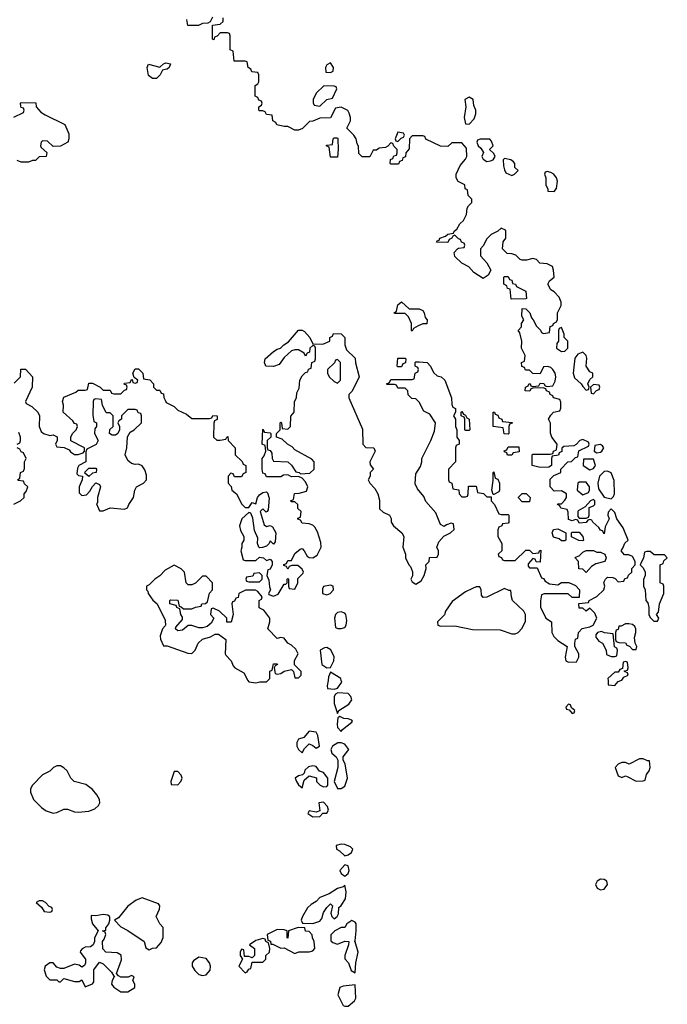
# Model space of a CAD drawing. Header units: inches. Extents: x 2221774 to 2440637, y 201306 to 357559.
# Tile 125 of 245: x 2309181 to 2312826, y 318176 to 323720. Entities that reach past the tile are written whole.
import ezdxf

# ---------------------------------------------------------------- set-up
doc = ezdxf.new("R2010")
doc.units = ezdxf.units.IN
doc.header["$MEASUREMENT"] = 0
for name, color, linetype in [('C3301', 7, 'Continuous'), ('C3302', 7, 'Continuous'), ('C3311', 7, 'Continuous'), ('C3312', 7, 'Continuous')]:
    doc.layers.add(name, color=color, linetype=linetype)

msp = doc.modelspace()

# ---------------------------------------------------------------- linework, layer by layer
at = {"layer": 'C3301', "color": 5, "elevation": 60}
for points in [[(2309410, 319518), (2309390, 319518), (2309371.1, 319508.9), (2309350, 319488), (2309310, 319468), (2309252, 319410), (2309242, 319390), (2309242, 319370), (2309258, 319330), (2309303.5, 319283.5), (2309330, 319264.7), (2309370, 319252), (2309390, 319256), (2309430, 319274.8), (2309450, 319274.8), (2309490, 319260.5), (2309510, 319258.4), (2309570, 319263.1), (2309603.7, 319276.3), (2309625.3, 319294.7), (2309631.6, 319310), (2309629.7, 319330), (2309615.1, 319355.1), (2309590, 319386), (2309554, 319414), (2309488, 319430), (2309468.7, 319450), (2309448, 319490), (2309430, 319508)], [(2309310, 318758), (2309290, 318758), (2309274, 318750), (2309303.6, 318723.6), (2309318, 318698), (2309350, 318694), (2309362, 318698), (2309366, 318710), (2309362, 318722), (2309347.3, 318727.3), (2309326, 318750)], [(2309870, 318775.3), (2309836.9, 318763.1), (2309790, 318728.7), (2309736.9, 318663.1), (2309714, 318650), (2309750, 318612), (2309790, 318592), (2309882, 318530), (2309890, 318494), (2309910, 318482), (2309928.4, 318491.6), (2309950, 318494), (2309976.4, 318523.6), (2309988.4, 318551.6), (2309988.4, 318608.4), (2309969.1, 318629.1), (2309949, 318670), (2309968.4, 318711.6), (2309968.7, 318730), (2309962, 318742)], [(2309650, 318681.2), (2309610, 318674), (2309583.6, 318676.4), (2309583.6, 318656.4), (2309591, 318630), (2309622, 318590), (2309602, 318550), (2309602, 318530), (2309594, 318510), (2309579.6, 318500.4), (2309550, 318498), (2309531.6, 318488.4), (2309523.6, 318476.4), (2309522, 318470), (2309551.3, 318430), (2309550.9, 318409.1), (2309544.7, 318395.3), (2309530, 318386), (2309516, 318396), (2309490, 318401.2), (2309430, 318378), (2309410, 318378), (2309390, 318386), (2309370, 318408.7), (2309350, 318408.7), (2309324.7, 318390), (2309318, 318370), (2309330, 318334), (2309350, 318314), (2309390, 318314), (2309402, 318302), (2309410, 318302), (2309430, 318322), (2309490, 318304.7), (2309515.3, 318304.7), (2309530, 318314), (2309550, 318274), (2309590, 318292), (2309597.2, 318302.8), (2309599, 318370), (2309630, 318414), (2309650, 318404.7), (2309670, 318386), (2309696.9, 318356.9), (2309710, 318334), (2309714, 318334), (2309701, 318310), (2309698, 318290), (2309710, 318272), (2309750, 318246), (2309790, 318246.8), (2309828, 318270), (2309828.7, 318290), (2309818, 318310), (2309826, 318330), (2309810, 318338), (2309791.6, 318328.4), (2309750, 318328.7), (2309736.4, 318336.4), (2309726, 318350), (2309754.2, 318425.8), (2309752.5, 318452.5), (2309730, 318466), (2309666, 318470), (2309648.4, 318488.4), (2309646, 318530), (2309656.4, 318543.6), (2309666, 318570), (2309662, 318582), (2309646, 318590), (2309666, 318594), (2309666, 318606), (2309682, 318630), (2309688.7, 318650), (2309688.4, 318668.4), (2309677.2, 318677.2)]]:
    msp.add_lwpolyline(points, close=True, dxfattribs=at)
at = {"layer": 'C3302', "color": 5, "elevation": 60}
for points in [[(2310000, 323439.4), (2309984.7, 323435.3), (2309971, 323410), (2309950, 323389.2), (2309929.2, 323389.2), (2309906.6, 323406.6), (2309898, 323450), (2309906, 323470), (2309970, 323452), (2309990, 323472), (2310000, 323475.7)], [(2309148.4, 323171.6), (2309202, 323198), (2309206, 323210), (2309202, 323222), (2309190, 323226), (2309187.3, 323232.7), (2309186, 323250), (2309190, 323254), (2309271.6, 323251.6), (2309274, 323230), (2309299.6, 323199.6), (2309323.6, 323183.6), (2309434, 323130), (2309456.9, 323076.9), (2309458, 323050), (2309451.3, 323030), (2309410, 323008.7), (2309370, 323006), (2309336.4, 323036.4), (2309310, 323038), (2309302, 323030), (2309298, 323010), (2309301, 323001), (2309332.7, 322972.7), (2309330, 322949), (2309290, 322948), (2309270, 322928), (2309252.7, 322927.3), (2309230, 322918), (2309190, 322918), (2309167.3, 322927.3)], [(2309150, 321674), (2309186, 321710), (2309187.3, 321752.7), (2309212.7, 321752.7), (2309252, 321710), (2309251.3, 321650), (2309214, 321570), (2309218, 321558), (2309250, 321542), (2309282, 321510), (2309292, 321490), (2309291.3, 321430), (2309302, 321402), (2309314, 321390), (2309350, 321378), (2309370, 321382), (2309391.3, 321371.3), (2309392, 321350), (2309382, 321330), (2309390, 321314), (2309431.6, 321311.6), (2309458.8, 321298.8), (2309467.1, 321287.1), (2309490, 321272), (2309510, 321272), (2309538, 321282), (2309546, 321290), (2309546, 321310), (2309468.7, 321348.7), (2309468, 321370), (2309478, 321390), (2309498, 321410), (2309506, 321430), (2309502, 321442), (2309490, 321446), (2309480.4, 321460.4), (2309426, 321510), (2309428, 321550), (2309422, 321570), (2309430, 321594), (2309496.4, 321623.6), (2309510, 321634), (2309550, 321634), (2309562, 321638), (2309570, 321674), (2309590, 321674), (2309634, 321650), (2309650, 321634), (2309690, 321634), (2309698, 321618), (2309710, 321614), (2309750, 321614), (2309770, 321634), (2309782, 321638), (2309786, 321650), (2309782, 321662), (2309768.4, 321668.4), (2309770, 321674), (2309802, 321678), (2309810, 321694), (2309814, 321694), (2309818, 321678), (2309830, 321674), (2309842, 321678), (2309846, 321690), (2309826, 321706), (2309818, 321730), (2309830, 321754), (2309850, 321754), (2309874, 321730), (2309878, 321698), (2309912.7, 321692.7), (2309934, 321670), (2309934, 321650), (2309950, 321634), (2309970, 321634), (2309978, 321618), (2309990, 321614), (2309992.7, 321592.7), (2310000, 321577)], [(2309166, 321330), (2309182, 321338), (2309186, 321350), (2309186, 321370), (2309176.4, 321396.4)], [(2309168, 321130), (2309182, 321138), (2309186, 321170), (2309202, 321178), (2309207.3, 321192.7), (2309208, 321230), (2309218, 321250), (2309202, 321282), (2309190, 321286), (2309182, 321302), (2309166, 321310)], [(2309148.7, 320991.3), (2309186, 321010), (2309206, 321030), (2309206, 321050), (2309216.4, 321063.6), (2309226, 321090), (2309207.3, 321107.3), (2309202, 321122), (2309170, 321126)], [(2310000, 320620.6), (2309999.6, 320620.4), (2309970, 320588), (2309942, 320570), (2309910, 320538), (2309894, 320530), (2309894, 320510), (2309902, 320502), (2309904.7, 320490), (2309930, 320452), (2309954, 320430), (2309999.6, 320339.6), (2310000, 320334.7)], [(2310000, 320307.7), (2309984.7, 320290), (2309972, 320250), (2309972.7, 320232.7), (2309990, 320194), (2310000, 320194)]]:
    msp.add_lwpolyline(points, dxfattribs=at)
for points in [[(2309610, 321586), (2309598, 321582), (2309594, 321570), (2309592.7, 321492.7), (2309598, 321458), (2309614, 321450), (2309614, 321430), (2309603.6, 321416.4), (2309602, 321390), (2309622, 321350), (2309611.1, 321328.9), (2309558, 321302), (2309552.7, 321287.3), (2309554, 321230), (2309514, 321210), (2309505.4, 321194.6), (2309502, 321162), (2309512.7, 321152.7), (2309534, 321150), (2309532, 321130), (2309516, 321090), (2309516, 321056), (2309530, 321041), (2309556, 321044), (2309575.5, 321064.5), (2309590, 321092), (2309610, 321112), (2309630, 321102), (2309636, 321090), (2309618, 321030), (2309618, 321002), (2309614, 320994), (2309630, 320954), (2309650, 320954), (2309690, 320972), (2309770, 320964.7), (2309788.4, 320971.6), (2309795.3, 320990), (2309822, 321030), (2309828.9, 321071.1), (2309838, 321090), (2309878, 321110), (2309895.3, 321130), (2309894.6, 321154.6), (2309884.7, 321184.7), (2309870, 321208), (2309850, 321218), (2309830, 321215.3), (2309810, 321222), (2309790, 321238), (2309775.3, 321270), (2309784, 321310), (2309788, 321372), (2309803.1, 321396.9), (2309826, 321410), (2309866, 321450), (2309866, 321490), (2309862, 321502), (2309847.3, 321507.3), (2309842, 321522), (2309830, 321526), (2309790, 321526), (2309754, 321490), (2309754, 321470), (2309738, 321462), (2309734, 321450), (2309742, 321430), (2309742, 321410), (2309734, 321390), (2309719.6, 321380.4), (2309700.4, 321380.4), (2309686, 321390), (2309688.4, 321411.6), (2309706, 321430), (2309706, 321490), (2309690, 321506), (2309670, 321506), (2309666, 321510), (2309646, 321550), (2309642, 321582)], [(2309570, 321148.7), (2309547.3, 321167.3), (2309550, 321174), (2309570, 321194), (2309610, 321194), (2309614, 321190), (2309612, 321170), (2309590, 321166)]]:
    msp.add_lwpolyline(points, close=True, dxfattribs=at)
at = {"layer": 'C3311', "color": 5, "elevation": 60}
for points in [[(2310465.5, 320000), (2310470, 319992), (2310510, 319986), (2310531.6, 319991.6), (2310570, 319992), (2310578, 320000)], [(2310916.5, 320000), (2310912, 319970), (2310914, 319954), (2310950, 319951), (2310970, 319956), (2310993.2, 319990), (2310990.9, 320000)], [(2312492.6, 320000), (2312494, 319974), (2312530, 319972), (2312550, 319994), (2312565, 320000)]]:
    msp.add_lwpolyline(points, dxfattribs=at)
for points in [[(2310970.9, 319929.1), (2310958, 319922), (2310951.3, 319910), (2310950.8, 319870), (2310970, 319814), (2310978, 319830), (2311033.6, 319866.4), (2311049.5, 319890), (2311045.2, 319910), (2311030, 319925.2)], [(2312270, 319866), (2312254, 319850), (2312258, 319838), (2312274, 319834), (2312290, 319814), (2312302, 319818), (2312306, 319830), (2312286, 319846), (2312282, 319862)], [(2310983.6, 319796.4), (2310971.6, 319788.4), (2310967.3, 319752.7), (2310970, 319734), (2310990, 319712), (2310997.2, 319722.8), (2311050, 319764.7), (2311054, 319770), (2311050, 319775.3), (2311030, 319784), (2311006, 319786)], [(2310810, 319714), (2310781, 319679), (2310750, 319668.7), (2310740.7, 319650), (2310740.7, 319630), (2310750, 319611.3), (2310770, 319592), (2310783.2, 319616.8), (2310810, 319642), (2310830, 319634), (2310850, 319618), (2310868, 319630), (2310859, 319690), (2310848.9, 319708.9)], [(2310990, 319649), (2310971.1, 319648.9), (2310942, 319630), (2310931.3, 319610), (2310938, 319590), (2310962, 319570), (2310972, 319550), (2310971, 319510), (2310951.3, 319430), (2310970, 319392), (2310990, 319391.3), (2311010, 319404.7), (2311026.6, 319450), (2311012.7, 319530), (2311002, 319550), (2311002, 319570), (2311034, 319610), (2311010, 319641.2)], [(2312690, 319558), (2312670, 319558), (2312612, 319528), (2312590, 319538), (2312570, 319538), (2312550, 319528), (2312532, 319510), (2312550, 319462), (2312570, 319454), (2312590, 319462), (2312599.6, 319459.6), (2312650, 319432), (2312690, 319434), (2312702, 319438), (2312708, 319470), (2312724, 319490), (2312729, 319510), (2312726, 319546), (2312714, 319546)], [(2310830, 319519), (2310806, 319514), (2310786, 319494), (2310782, 319478), (2310772, 319468), (2310750, 319462), (2310732, 319450), (2310738, 319430), (2310750, 319412), (2310770, 319394), (2310782, 319438), (2310810, 319462), (2310851.3, 319451.3), (2310851.3, 319430), (2310872, 319410), (2310890, 319401), (2310910, 319402), (2310915.3, 319410), (2310915.3, 319450), (2310890, 319482), (2310868.7, 319488.7), (2310850, 319515.3)], [(2310070, 319486), (2310050, 319486), (2310032, 319430), (2310034, 319414), (2310070, 319412), (2310088, 319430), (2310095.3, 319450), (2310090, 319466)], [(2310890, 319315.1), (2310864.7, 319310), (2310870, 319266), (2310850, 319258), (2310810, 319266), (2310802, 319250), (2310830, 319232), (2310870, 319234), (2310888, 319252), (2310910, 319252), (2310919, 319270), (2310913.2, 319290)], [(2310990, 319077.2), (2310962, 319070), (2310964.7, 319050), (2310980.7, 319040.7), (2311010, 319011.3), (2311030, 319018), (2311048, 319030), (2311055.3, 319050), (2311042, 319062), (2311010, 319076)], [(2311010, 318962), (2310982.8, 318930), (2310990, 318912), (2311010, 318898), (2311030, 318912), (2311036, 318930), (2311030, 318955.3)], [(2311010, 318846), (2311002, 318838), (2310970, 318828.7), (2310922, 318798), (2310870, 318778), (2310850, 318754), (2310822, 318738), (2310801.6, 318718.4), (2310772, 318670), (2310764.7, 318650), (2310772.7, 318632.7), (2310830, 318631.3), (2310870, 318644.7), (2310881.2, 318658.8), (2310890, 318692), (2310910, 318722), (2310930, 318742), (2310942, 318730), (2310931.3, 318690), (2310938, 318670), (2310950, 318658), (2310968, 318670), (2310974.6, 318685.4), (2310978, 318722), (2310990, 318732), (2311015.3, 318770), (2311019, 318810)], [(2312450, 318880.7), (2312430.8, 318870), (2312421.6, 318850), (2312430.4, 318830.4), (2312450, 318820.4), (2312470, 318824.9), (2312489.4, 318850), (2312485.2, 318870), (2312470, 318879.5)], [(2311050, 318648.7), (2311022, 318630), (2311010, 318608), (2310990, 318608), (2310954, 318590), (2310932.7, 318567.3), (2310932.7, 318532.7), (2310943.6, 318523.6), (2310970, 318514), (2311010, 318532), (2311034, 318530), (2311032, 318510), (2311011.6, 318451.6), (2311011.6, 318431.6), (2311032, 318410), (2311046.4, 318366.4), (2311070, 318354), (2311072.3, 318410), (2311086.6, 318470), (2311070, 318528), (2311066, 318530), (2311070, 318534), (2311075.6, 318590), (2311074, 318630), (2311070, 318639)], [(2310748.4, 318608.4), (2310694, 318590), (2310690, 318548), (2310686, 318550), (2310686, 318590), (2310670, 318595.3), (2310630, 318598), (2310574, 318570), (2310578, 318538), (2310591.6, 318531.6), (2310594, 318514), (2310606, 318514), (2310650, 318492), (2310670, 318494), (2310730, 318462), (2310751.1, 318471.1), (2310810, 318471.3), (2310830, 318478), (2310842, 318490), (2310838, 318530), (2310828, 318550), (2310827.3, 318567.3), (2310810, 318586), (2310790, 318588), (2310786, 318606)], [(2310550, 318546), (2310510, 318535.3), (2310474, 318510), (2310502, 318490), (2310502, 318450), (2310490, 318438), (2310470, 318446), (2310446, 318446), (2310442, 318482), (2310430, 318486), (2310422, 318470), (2310422, 318450), (2310434, 318430), (2310414, 318390), (2310450, 318354), (2310462, 318358), (2310470, 318374), (2310482, 318378), (2310490, 318414), (2310550, 318414), (2310566, 318430), (2310566, 318450), (2310586, 318470), (2310588, 318490), (2310582, 318522), (2310566, 318530), (2310562, 318542)], [(2310190, 318442), (2310159.6, 318420.4), (2310152, 318410), (2310152, 318390), (2310167.1, 318367.1), (2310190, 318344.7), (2310210, 318338.8), (2310230, 318342.8), (2310252.1, 318367.9), (2310255.1, 318390), (2310249.6, 318409.6), (2310230, 318434)], [(2311070, 318286), (2311002, 318278), (2310982, 318270), (2310972, 318230), (2311002, 318170), (2311010, 318164.7), (2311030, 318166), (2311064.7, 318195.3), (2311073.2, 318210)]]:
    msp.add_lwpolyline(points, close=True, dxfattribs=at)
at = {"layer": 'C3312', "color": 5, "elevation": 60}
for points in [[(2310000, 321577), (2310005.4, 321565.4), (2310050, 321542), (2310070, 321522), (2310119.8, 321499.8), (2310150, 321474), (2310250, 321474), (2310262, 321478), (2310268.4, 321491.6), (2310292, 321490), (2310291.6, 321468.4), (2310278, 321462), (2310272.7, 321447.3), (2310272, 321370), (2310290, 321352), (2310310, 321352), (2310342, 321358), (2310346, 321370), (2310352.7, 321372.7), (2310354, 321350), (2310394, 321310), (2310394, 321270), (2310432.7, 321232.7), (2310438, 321218), (2310454, 321210), (2310454, 321170), (2310438, 321162), (2310430, 321146), (2310390, 321146), (2310382, 321162), (2310370, 321166), (2310354, 321150), (2310354, 321110), (2310371.6, 321091.6), (2310374, 321070), (2310402, 321050), (2310431.6, 320991.6), (2310450, 320974), (2310470, 320974), (2310490, 321002), (2310510, 320994), (2310519, 321030), (2310530, 321044.7), (2310550, 321058), (2310570, 321062), (2310576, 321056), (2310585.4, 321025.4), (2310579.6, 320960.4), (2310574, 320950), (2310568, 320948), (2310550, 320966), (2310534, 320950), (2310556, 320876), (2310570, 320866), (2310590, 320872), (2310604.7, 320864.7), (2310622, 320830), (2310619.6, 320780.4), (2310610, 320766), (2310590, 320786), (2310584.7, 320770), (2310570, 320755.3), (2310547.3, 320747.3), (2310530, 320746), (2310526, 320750), (2310519, 320770), (2310520.4, 320800.4), (2310503.1, 320843.1), (2310494, 320914), (2310482, 320942), (2310470, 320946), (2310432, 320910), (2310418, 320870), (2310423.6, 320843.6), (2310442, 320810), (2310442, 320790), (2310432, 320770), (2310432, 320750), (2310424.7, 320730), (2310438, 320678), (2310450, 320674), (2310510, 320674), (2310530, 320694), (2310554, 320690), (2310570, 320674), (2310590, 320682), (2310602, 320670), (2310602, 320650), (2310590, 320626), (2310578, 320622), (2310572, 320590), (2310583.6, 320563.6), (2310586, 320526), (2310592, 320510), (2310582, 320490), (2310583.6, 320483.6), (2310610, 320474), (2310635.3, 320484.7), (2310670, 320542), (2310678, 320542), (2310686, 320550), (2310686, 320570), (2310690, 320574), (2310694, 320570), (2310694, 320530), (2310698, 320518), (2310730, 320514), (2310746, 320550), (2310747.3, 320572.7), (2310776.4, 320603.6), (2310778, 320610), (2310770, 320626), (2310747.3, 320647.3), (2310712.7, 320647.3), (2310698, 320642), (2310690, 320626), (2310682, 320642), (2310667.3, 320647.3), (2310667.3, 320652.7), (2310682, 320658), (2310690, 320674), (2310710, 320674), (2310730, 320714), (2310760.4, 320739.6), (2310770, 320742), (2310782, 320730), (2310798.8, 320698.8), (2310810, 320691), (2310830, 320690.8), (2310855.9, 320704.1), (2310877.2, 320750), (2310876, 320776), (2310856.5, 320836.5), (2310842.7, 320862.7), (2310830, 320874), (2310810, 320882), (2310770, 320886), (2310762, 320902), (2310747.3, 320907.3), (2310747.3, 320912.7), (2310762, 320918), (2310766, 320950), (2310747.3, 320967.3), (2310746, 320990), (2310730, 321006), (2310710, 321006), (2310706, 321010), (2310722, 321018), (2310727.3, 321052.7), (2310754, 321054), (2310795.3, 321064.7), (2310802, 321090), (2310790, 321118), (2310770, 321138), (2310750, 321148), (2310710, 321146), (2310690, 321158), (2310665.4, 321154.6), (2310650, 321146), (2310570, 321146), (2310562, 321162), (2310550, 321166), (2310546, 321190), (2310546, 321250), (2310556.4, 321263.6), (2310566, 321290), (2310562, 321322), (2310546, 321330), (2310550, 321414), (2310558, 321398), (2310590, 321394), (2310594, 321390), (2310594, 321370), (2310574, 321350), (2310574, 321310), (2310578, 321298), (2310590, 321294), (2310599.6, 321279.6), (2310602, 321250), (2310610, 321234), (2310691, 321231), (2310710, 321212), (2310734.8, 321174.8), (2310754, 321170), (2310762, 321162), (2310814, 321166), (2310838, 321190), (2310838, 321230), (2310825.2, 321245.2), (2310730, 321298), (2310714.6, 321314.6), (2310688, 321330), (2310659, 321359), (2310626, 321370), (2310626, 321390), (2310646, 321410), (2310646, 321450), (2310650, 321454), (2310654, 321450), (2310658, 321418), (2310690, 321414), (2310706, 321430), (2310707.3, 321487.3), (2310726, 321510), (2310728, 321570), (2310738, 321590), (2310740.4, 321619.6), (2310754.6, 321645.4), (2310758, 321690), (2310770, 321714), (2310790, 321734), (2310802, 321738), (2310807.3, 321752.7), (2310822, 321758), (2310826, 321790), (2310842, 321798), (2310846, 321810), (2310846, 321870), (2310842, 321882), (2310830, 321886), (2310814, 321870), (2310812.7, 321847.3), (2310798, 321842), (2310790, 321826), (2310782, 321842), (2310750, 321862), (2310730, 321862), (2310710, 321855.3), (2310670, 321818), (2310642, 321778), (2310610, 321768), (2310566, 321770), (2310558, 321790), (2310562, 321810), (2310610, 321851), (2310630, 321864.7), (2310649, 321871), (2310668, 321890), (2310694.6, 321905.4), (2310750, 321971.3), (2310771.1, 321971.1), (2310783.6, 321963.6), (2310814, 321930), (2310830, 321894), (2310887.3, 321892.7), (2310926, 321910), (2310926, 321930), (2310942, 321938), (2310947.3, 321952.7), (2310990, 321952), (2311011.1, 321931.1), (2311011.3, 321890), (2311021, 321861), (2311070, 321814), (2311071.6, 321788.4), (2311091.3, 321710), (2311051.6, 321628.4), (2311034, 321610), (2311034, 321590), (2311110, 321414), (2311112, 321330), (2311130, 321312), (2311174, 321310), (2311182, 321290), (2311152, 321230), (2311152.7, 321212.7), (2311172, 321190), (2311154, 321170), (2311154, 321150), (2311142, 321130), (2311152, 321110), (2311179.8, 321079.8), (2311196, 321050), (2311205.4, 321014.6), (2311206.4, 320966.4), (2311226.4, 320946.4), (2311262, 320930), (2311271, 320911), (2311271.3, 320890), (2311284.7, 320870), (2311331, 320830), (2311342.8, 320810), (2311338, 320750), (2311352, 320710), (2311352, 320690), (2311372, 320650), (2311381, 320641), (2311391.6, 320611.6), (2311391.3, 320588.7), (2311382, 320570), (2311390, 320554), (2311410, 320542), (2311440.4, 320559.6), (2311458, 320590), (2311468, 320630), (2311466, 320650), (2311486, 320670), (2311487.3, 320692.7), (2311530, 320694), (2311538, 320710), (2311538, 320730), (2311528, 320750), (2311540.2, 320779.8), (2311568.7, 320811.3), (2311606, 320830), (2311626, 320850), (2311622, 320882), (2311610, 320886), (2311583.6, 320876.4), (2311570, 320866), (2311550, 320878), (2311523.1, 320943.1), (2311466.3, 321006.3), (2311454.8, 321034.8), (2311419.3, 321079.3), (2311407, 321107), (2311410, 321162), (2311436.5, 321203.5), (2311444, 321230), (2311444, 321250), (2311495.3, 321350), (2311516.5, 321403.5), (2311522, 321450), (2311490, 321498), (2311456.4, 321516.4), (2311430, 321566), (2311410, 321586), (2311387.3, 321587.3), (2311367.3, 321607.3), (2311366, 321630), (2311350, 321646), (2311310, 321646), (2311302, 321662), (2311290, 321666), (2311250, 321666), (2311246, 321670), (2311262, 321678), (2311270, 321694), (2311390, 321694), (2311402, 321698), (2311406, 321730), (2311422, 321738), (2311426, 321750), (2311422, 321762), (2311406, 321770), (2311406, 321790), (2311410, 321794), (2311430, 321794), (2311474, 321790), (2311494, 321770), (2311510, 321734), (2311530, 321714), (2311554, 321710), (2311574, 321690), (2311611.1, 321591.1), (2311612.7, 321552.7), (2311618, 321538), (2311634, 321530), (2311634, 321510), (2311622, 321490), (2311634, 321470), (2311634, 321430), (2311642, 321410), (2311642, 321370), (2311654, 321350), (2311654, 321330), (2311638, 321322), (2311634, 321310), (2311634, 321230), (2311594, 321190), (2311594, 321130), (2311598, 321118), (2311614, 321110), (2311618, 321078), (2311652.7, 321072.7), (2311654, 321050), (2311670, 321034), (2311690, 321034), (2311702, 321038), (2311706, 321050), (2311707.3, 321092.7), (2311750, 321094), (2311758, 321058), (2311791.6, 321051.6), (2311810, 321034), (2311834, 321034), (2311834, 321010), (2311854, 320990), (2311878, 320938), (2311890, 320934), (2311930, 320934), (2311934, 320930), (2311934, 320890), (2311930, 320886), (2311898, 320882), (2311894, 320870), (2311878, 320862), (2311872.7, 320847.3), (2311872, 320810), (2311894, 320770), (2311894, 320730), (2311874, 320710), (2311878, 320698), (2311892.7, 320692.7), (2311898, 320678), (2311910, 320674), (2311970, 320674), (2312030, 320734), (2312050, 320734), (2312070, 320714), (2312102, 320718), (2312106, 320730), (2312114, 320734), (2312110, 320666), (2312087.3, 320667.3), (2312082, 320682), (2312070, 320686), (2312043.6, 320656.4), (2312043.6, 320643.6), (2312050, 320634), (2312092.7, 320632.7), (2312118, 320578), (2312130, 320574), (2312138, 320558), (2312163.6, 320543.6), (2312210, 320538), (2312230, 320551.3), (2312271.1, 320551.1), (2312310, 320534), (2312332, 320510), (2312330, 320466), (2312290, 320466), (2312267.3, 320487.3), (2312132.7, 320487.3), (2312118, 320482), (2312112.7, 320447.3), (2312112.7, 320412.7), (2312142, 320350), (2312174, 320330), (2312176, 320270), (2312187.3, 320247.3), (2312210, 320224.7), (2312262, 320190), (2312252, 320130), (2312254, 320110), (2312270, 320102), (2312315.3, 320104.7), (2312328, 320130), (2312328, 320150), (2312306, 320190), (2312306, 320210), (2312308.4, 320231.6), (2312322, 320238), (2312326, 320270), (2312347.3, 320292.7), (2312390, 320302), (2312408.7, 320311.3), (2312428.7, 320350), (2312418, 320378), (2312390, 320406), (2312370, 320388.7), (2312350, 320406), (2312330, 320406), (2312327.3, 320432.7), (2312382, 320438), (2312386, 320450), (2312430, 320472), (2312468, 320510), (2312475.3, 320530), (2312468.9, 320551.1), (2312478, 320570), (2312490, 320582), (2312519.6, 320579.6), (2312532.7, 320572.7), (2312550, 320554), (2312582, 320558), (2312587.3, 320572.7), (2312602, 320578), (2312607.3, 320592.7), (2312626, 320610), (2312626, 320630), (2312646, 320650), (2312646, 320670), (2312630, 320698), (2312610, 320706), (2312586, 320706), (2312566, 320730), (2312576.4, 320743.6), (2312587.3, 320772.7), (2312606, 320790), (2312578, 320858), (2312542, 320910), (2312530, 320946), (2312510, 320966), (2312492.7, 320947.3), (2312492, 320930), (2312498, 320910), (2312476, 320864), (2312470, 320826), (2312462, 320842), (2312450, 320846), (2312440.4, 320860.4), (2312406, 320890), (2312402, 320902), (2312390, 320906), (2312378, 320902), (2312370, 320888), (2312330, 320886), (2312322, 320902), (2312310, 320906), (2312290, 320898), (2312270, 320906), (2312267.3, 320947.3), (2312262, 320962), (2312226, 320970), (2312222, 320982), (2312208, 320990), (2312210, 320994), (2312230, 320994), (2312250, 321014), (2312258, 321030), (2312258, 321050), (2312230, 321068), (2312190, 321066), (2312166, 321090), (2312167.3, 321132.7), (2312187.3, 321152.7), (2312226, 321170), (2312226, 321190), (2312266, 321230), (2312287.3, 321232.7), (2312310, 321254), (2312322, 321258), (2312328, 321292), (2312382, 321318), (2312386, 321330), (2312382, 321342), (2312350, 321355.3), (2312334, 321350), (2312312.7, 321327.3), (2312299.6, 321320.4), (2312243.6, 321316.4), (2312232.7, 321307.3), (2312231.6, 321288.4), (2312218, 321282), (2312212.7, 321267.3), (2312178, 321262), (2312174, 321250), (2312174, 321210), (2312159.6, 321200.4), (2312110, 321198), (2312066, 321210), (2312066, 321270), (2312070, 321274), (2312167.3, 321272.7), (2312182, 321278), (2312186, 321290), (2312202, 321298), (2312206, 321330), (2312175.3, 321370), (2312168.9, 321391.1), (2312168.4, 321448.4), (2312158, 321470), (2312170, 321494), (2312186, 321510), (2312222, 321518), (2312227.3, 321532.7), (2312227.3, 321567.3), (2312222, 321582), (2312186, 321590), (2312182, 321602), (2312166, 321610), (2312162, 321622), (2312146, 321630), (2312142, 321642), (2312127.3, 321647.3), (2312070, 321646), (2312058, 321642), (2312051.6, 321628.4), (2312026, 321630), (2312028.4, 321651.6), (2312042, 321658), (2312048, 321672), (2312054, 321670), (2312058, 321658), (2312070, 321654), (2312102, 321658), (2312110, 321674), (2312131.3, 321671.3), (2312138, 321658), (2312150, 321654), (2312182, 321658), (2312194.6, 321685.4), (2312199, 321710), (2312194, 321730), (2312182, 321750), (2312170, 321762), (2312152.7, 321767.3), (2312130, 321766), (2312110, 321726), (2312068.4, 321728.4), (2312050, 321746), (2312027.3, 321747.3), (2312022, 321762), (2312007.3, 321767.3), (2312006, 321790), (2312022, 321798), (2312026, 321830), (2312006, 321870), (2312008, 321910), (2311996.4, 321956.4), (2311986, 321970), (2312006, 321990), (2312006, 322010), (2312018, 322030), (2312008, 322050), (2312010, 322094), (2312030, 322092), (2312052, 322070), (2312061, 322041), (2312070.9, 322030.9), (2312090, 321994), (2312112.7, 321972.7), (2312118, 321958), (2312130, 321954), (2312162, 321958), (2312167.3, 321992.7), (2312182, 321998), (2312186, 322010), (2312202, 322018), (2312207.3, 322032.7), (2312208, 322070), (2312228.7, 322110), (2312228.7, 322130), (2312217.2, 322157.2), (2312190, 322188), (2312170, 322198), (2312154, 322230), (2312162, 322250), (2312189.1, 322270.9), (2312186, 322310), (2312179, 322330), (2312150, 322346), (2312109, 322349), (2312088.9, 322368.9), (2312070, 322375.3), (2312034.4, 322365.6), (2312010, 322365.2), (2311998, 322370), (2311974, 322394), (2311950, 322402), (2311924, 322404), (2311898, 322430), (2311902, 322470), (2311918, 322490), (2311918, 322530), (2311915.3, 322535.3), (2311890, 322546), (2311871.6, 322528.4), (2311834, 322510), (2311810, 322486), (2311790, 322446), (2311774, 322430), (2311774, 322390), (2311811, 322351), (2311832, 322310), (2311818, 322282), (2311790, 322262), (2311736.4, 322296.4), (2311708.4, 322328.4), (2311669.1, 322349.1), (2311630, 322386), (2311626, 322410), (2311646, 322430), (2311650, 322434), (2311682, 322438), (2311686, 322450), (2311682, 322462), (2311667.3, 322467.3), (2311662, 322482), (2311650, 322486), (2311630, 322506), (2311618, 322502), (2311614, 322490), (2311598, 322482), (2311590, 322466), (2311527.3, 322467.3), (2311530, 322474), (2311542, 322478), (2311546, 322490), (2311578, 322502), (2311590, 322512), (2311622, 322518), (2311626, 322530), (2311640.4, 322539.6), (2311658, 322570), (2311678, 322590), (2311696.4, 322623.6), (2311700.4, 322659.6), (2311707.3, 322672.7), (2311726, 322690), (2311726, 322710), (2311706, 322730), (2311702, 322762), (2311687.3, 322767.3), (2311686, 322790), (2311648.9, 322808.9), (2311638, 322830), (2311638, 322850), (2311660.4, 322899.6), (2311690, 322934), (2311698, 322950), (2311696.4, 322996.4), (2311670, 323026), (2311612.7, 323027.3), (2311590, 323006), (2311550, 323008), (2311467.3, 323047.3), (2311462, 323062), (2311450, 323066), (2311390, 323066), (2311374, 323050), (2311372.7, 322992.7), (2311354, 322970), (2311352.7, 322947.3), (2311338, 322942), (2311332.7, 322927.3), (2311318, 322922), (2311312.7, 322907.3), (2311270, 322906), (2311266, 322910), (2311267.3, 322932.7), (2311282, 322938), (2311287.3, 322952.7), (2311302, 322958), (2311306, 322970), (2311306, 322990), (2311287.3, 323007.3), (2311282, 323022), (2311270, 323026), (2311252.7, 323007.3), (2311239.6, 323000.4), (2311203.6, 322996.4), (2311190, 322986), (2311170, 322986), (2311151.6, 322948.4), (2311108.4, 322948.4), (2311090, 322966), (2311087.3, 323007.3), (2311080.4, 323020.4), (2311075.3, 323050), (2311062, 323070), (2311022, 323110), (2311042, 323150), (2311042, 323170), (2311034.6, 323194.6), (2311028.4, 323208.4), (2310990, 323228), (2310958, 323222), (2310930, 323168), (2310870, 323166), (2310830, 323148), (2310812.7, 323147.3), (2310772.7, 323107.3), (2310750, 323098), (2310730, 323098), (2310690, 323118), (2310670, 323118), (2310628.4, 323128.4), (2310622, 323142), (2310606, 323150), (2310602, 323182), (2310570, 323186), (2310562, 323202), (2310550, 323206), (2310530, 323206), (2310526, 323210), (2310526, 323230), (2310542, 323238), (2310546, 323250), (2310542, 323262), (2310527.3, 323267.3), (2310522, 323282), (2310506, 323290), (2310506, 323350), (2310522, 323358), (2310526, 323370), (2310526, 323410), (2310522, 323422), (2310487.3, 323427.3), (2310482, 323442), (2310466, 323450), (2310462, 323482), (2310450, 323486), (2310387.3, 323487.3), (2310382, 323542), (2310366, 323550), (2310366, 323630), (2310362, 323642), (2310350, 323646), (2310310, 323646), (2310292.7, 323627.3), (2310278, 323622), (2310272.7, 323607.3), (2310266, 323610), (2310266, 323690), (2310310, 323694), (2310326, 323710), (2310326, 323730)], [(2310265.4, 323734.6), (2310252.7, 323707.3), (2310239.6, 323700.4), (2310210, 323698), (2310188, 323688), (2310127.3, 323687.3), (2310122, 323722)], [(2310000, 323475.7), (2310003.1, 323476.9), (2310030, 323472), (2310022, 323450), (2310010, 323442), (2310000, 323439.4)], [(2310578, 320000), (2310588, 320010), (2310588.4, 320051.6), (2310602, 320058), (2310610, 320094), (2310630, 320094), (2310632, 320090), (2310618, 320082), (2310614, 320070), (2310618, 320038), (2310630, 320034), (2310650, 320038), (2310669, 320051), (2310710, 320062), (2310722, 320050), (2310730, 320014), (2310750, 320014), (2310766, 320030), (2310766, 320050), (2310728, 320088), (2310728.4, 320111.6), (2310748, 320150), (2310736, 320176), (2310710, 320199), (2310689.2, 320209.2), (2310670, 320238), (2310650, 320242), (2310630, 320235.3), (2310578, 320290), (2310588.7, 320330), (2310588.7, 320350), (2310554.6, 320394.6), (2310528, 320408), (2310528.7, 320450), (2310542, 320458), (2310546, 320470), (2310520.4, 320500.4), (2310508.4, 320508.4), (2310451.6, 320508.4), (2310414, 320490), (2310410, 320466), (2310398, 320462), (2310390, 320446), (2310378, 320442), (2310374, 320430), (2310382, 320370), (2310371.6, 320328.4), (2310347.3, 320327.3), (2310346, 320350), (2310306, 320390), (2310270, 320406), (2310258, 320402), (2310254, 320370), (2310274, 320350), (2310258, 320322), (2310236, 320304), (2310210, 320295.3), (2310190, 320295.3), (2310150, 320308), (2310130, 320308), (2310098, 320282), (2310070, 320278), (2310058, 320290), (2310060.4, 320299.6), (2310096.4, 320343.6), (2310096.4, 320356.4), (2310088, 320370), (2310082, 320402), (2310066, 320410), (2310062, 320422), (2310026, 320430), (2310026, 320450), (2310030, 320454), (2310070, 320452), (2310078, 320418), (2310090, 320414), (2310102, 320402), (2310150, 320402), (2310170, 320412), (2310202, 320418), (2310206, 320430), (2310227.3, 320432.7), (2310238, 320442), (2310248.4, 320491.6), (2310266, 320510), (2310266, 320550), (2310230, 320586), (2310210, 320586), (2310170, 320548), (2310150, 320538), (2310130, 320538), (2310118, 320550), (2310108, 320610), (2310090, 320628), (2310050, 320648), (2310000, 320620.6)], [(2310000, 320334.7), (2310002, 320310), (2310000, 320307.7)], [(2310000, 320194), (2310010, 320194), (2310127.3, 320152.7), (2310150, 320152), (2310168, 320170), (2310186, 320210), (2310210, 320232), (2310254.6, 320245.4), (2310280.4, 320259.6), (2310299.6, 320259.6), (2310342, 320230), (2310338, 320150), (2310341, 320141), (2310370.9, 320110.9), (2310382, 320082), (2310392, 320070), (2310442, 320042), (2310465.5, 320000)], [(2312565, 320000), (2312570, 320002), (2312582, 320018), (2312606, 320030), (2312602, 320042), (2312586, 320050), (2312586, 320054), (2312602, 320058), (2312606, 320070), (2312602, 320102), (2312590, 320106), (2312578, 320102), (2312574, 320066), (2312558, 320062), (2312550, 320046), (2312530, 320046), (2312492, 320010), (2312492.6, 320000)], [(2310990.9, 320000), (2310988.7, 320010), (2310930, 320046), (2310919.6, 320020.4), (2310916.5, 320000)]]:
    msp.add_lwpolyline(points, dxfattribs=at)
for points in [[(2310930, 323478), (2310910, 323466), (2310902, 323450), (2310904.7, 323424.7), (2310930, 323422), (2310946, 323430), (2310948, 323450)], [(2310892.7, 323347.3), (2310850, 323306), (2310832, 323270), (2310832.7, 323252.7), (2310838, 323238), (2310870, 323234), (2310908.7, 323271.3), (2310942, 323278), (2310966, 323330), (2310962, 323342), (2310950, 323346)], [(2311710, 323284), (2311686, 323270), (2311692, 323230), (2311682.8, 323170), (2311690, 323134), (2311710, 323132), (2311738.6, 323161.4), (2311749, 323190), (2311748.7, 323210), (2311736.4, 323236.4), (2311734, 323270)], [(2310930, 322946), (2310922, 323002), (2310906, 323010), (2310910, 323014), (2310942, 323018), (2310946, 323050), (2310950, 323054), (2310970, 323054), (2310972, 323050), (2310974, 322990), (2310970, 322946)], [(2311310, 323086), (2311294, 323050), (2311298, 323038), (2311310, 323034), (2311327.3, 323052.7), (2311342, 323058), (2311346, 323070), (2311342, 323082)], [(2311827.3, 323047.3), (2311772.7, 323047.3), (2311758, 323042), (2311754, 323030), (2311762, 323010), (2311776.9, 322996.9), (2311792, 322972), (2311782, 322950), (2311790, 322934), (2311810, 322922), (2311830, 322924.7), (2311846, 322930), (2311858, 322950), (2311850, 322966), (2311826, 322990), (2311846, 323010), (2311836.4, 323036.4)], [(2311910, 322938), (2311902, 322930), (2311903.6, 322896.4), (2311910, 322874), (2311918, 322858), (2311950, 322842), (2311966, 322850), (2311986, 322870), (2311968.4, 322888.4), (2311968, 322910), (2311960.4, 322920.4), (2311946, 322930)], [(2312150, 322866), (2312138, 322862), (2312134, 322850), (2312142, 322830), (2312142, 322790), (2312154, 322766), (2312154, 322754), (2312190, 322752), (2312202, 322770), (2312208.7, 322810), (2312202, 322830), (2312188, 322850), (2312170, 322859)], [(2311947.3, 322147.3), (2311942, 322202), (2311927.3, 322207.3), (2311922, 322222), (2311906, 322230), (2311906, 322270), (2311910, 322274), (2311930, 322274), (2311938, 322258), (2311950, 322254), (2311954, 322234), (2311971.6, 322231.6), (2311978, 322218), (2312030, 322192), (2312034, 322150), (2312030, 322148)], [(2311390, 321966), (2311386, 321970), (2311386, 322010), (2311370, 322046), (2311350, 322066), (2311290, 322066), (2311288, 322070), (2311302, 322078), (2311310, 322114), (2311330, 322132), (2311372.7, 322092.7), (2311430, 322092), (2311450, 322082), (2311458, 322070), (2311463.6, 322043.6), (2311474, 322030), (2311472, 322008), (2311450, 322008), (2311423.6, 321996.4), (2311398, 321982)], [(2312230, 321986), (2312218, 321982), (2312214, 321970), (2312214, 321910), (2312203.6, 321896.4), (2312202, 321870), (2312230, 321852), (2312250, 321854), (2312266, 321870), (2312266, 321910), (2312246, 321930), (2312246, 321950)], [(2312350, 321848), (2312322.8, 321837.2), (2312306, 321814), (2312296, 321730), (2312304, 321704), (2312342, 321670), (2312350, 321654), (2312370, 321634), (2312382, 321638), (2312386, 321650), (2312378, 321670), (2312390, 321694), (2312406, 321710), (2312406, 321730), (2312390, 321738), (2312368.7, 321770), (2312373.6, 321813.6), (2312368.9, 321828.9)], [(2310970, 321806), (2310958, 321802), (2310952.7, 321787.3), (2310914, 321750), (2310914, 321730), (2310922, 321710), (2310950, 321682), (2310970, 321674), (2310986, 321690), (2310986, 321790)], [(2311310, 321766), (2311306, 321770), (2311310, 321814), (2311350, 321814), (2311354, 321810), (2311352.7, 321787.3), (2311338, 321782), (2311330, 321766)], [(2312410, 321666), (2312394, 321650), (2312398, 321618), (2312410, 321614), (2312427.3, 321632.7), (2312442, 321638), (2312446, 321650), (2312442, 321662)], [(2311690, 321406), (2311686, 321410), (2311686, 321470), (2311682, 321482), (2311666, 321490), (2311666, 321510), (2311670, 321514), (2311678, 321498), (2311690, 321494), (2311698, 321478), (2311711.6, 321471.6), (2311714, 321410), (2311710, 321406)], [(2311930, 321386), (2311907.3, 321387.3), (2311902, 321422), (2311846, 321430), (2311846, 321510), (2311854, 321510), (2311858, 321498), (2311872.7, 321492.7), (2311878, 321478), (2311894, 321470), (2311898, 321458), (2311952.7, 321452.7), (2311952.7, 321447.3), (2311938, 321442), (2311934, 321430), (2311934, 321390)], [(2311927.3, 321267.3), (2311922, 321282), (2311910, 321286), (2311908, 321292), (2311922, 321298), (2311930, 321314), (2311990, 321314), (2311992.7, 321287.3), (2311958, 321282), (2311950, 321268)], [(2312450, 321328), (2312418, 321322), (2312414, 321290), (2312430, 321282), (2312450, 321284.7), (2312458, 321290), (2312468, 321310), (2312460.4, 321320.4)], [(2312410, 321246), (2312354, 321246), (2312352, 321210), (2312390, 321184.7), (2312410, 321192), (2312422, 321210)], [(2311846, 321046), (2311838, 321070), (2311846, 321126), (2311846, 321170), (2311850, 321174), (2311858, 321138), (2311872.7, 321132.7), (2311882, 321110), (2311882, 321070), (2311878, 321062), (2311850, 321046)], [(2312490, 321178), (2312470, 321175.3), (2312444.7, 321150), (2312434.8, 321110), (2312438, 321078), (2312470, 321031.3), (2312510, 321022), (2312524, 321036), (2312529.2, 321050.8), (2312526.3, 321126.3), (2312510, 321168)], [(2312370, 321115.3), (2312330, 321115.3), (2312322, 321110), (2312318, 321070), (2312350, 321044.7), (2312382, 321058), (2312388.7, 321070), (2312389, 321090)], [(2312010, 321006), (2311988, 321028), (2311988.4, 321031.6), (2312008.4, 321051.6), (2312031.6, 321051.6), (2312054, 321030), (2312050, 321006)], [(2312410, 321018), (2312394, 321010), (2312363.6, 320976.4), (2312324.7, 320955.3), (2312322, 320950), (2312322, 320922), (2312330, 320914), (2312370, 320914), (2312382, 320918), (2312386, 320930), (2312386, 320974), (2312410, 320982), (2312418, 320990), (2312418, 321010)], [(2312230, 320786), (2312216.4, 320796.4), (2312186, 320806), (2312178, 320830), (2312186, 320850), (2312210, 320854), (2312254, 320830), (2312254, 320790), (2312250, 320786)], [(2312350, 320786), (2312328.4, 320788.4), (2312287.3, 320807.3), (2312286, 320830), (2312290, 320834), (2312330, 320834), (2312351.3, 320810), (2312354, 320790)], [(2312430, 320722), (2312450, 320722), (2312474, 320710), (2312482, 320690), (2312474, 320670), (2312423.6, 320656.4), (2312399.6, 320640.4), (2312370, 320608), (2312350, 320626), (2312327.3, 320627.3), (2312326, 320670), (2312308, 320690), (2312310, 320694), (2312330, 320702), (2312350, 320722), (2312370, 320732), (2312411.1, 320731.1)], [(2312730, 320726), (2312710, 320726), (2312698, 320722), (2312692, 320690), (2312674, 320650), (2312690, 320634), (2312702, 320610), (2312702, 320590), (2312692.7, 320567.3), (2312692, 320530), (2312702, 320510), (2312704.7, 320450), (2312716, 320436), (2312722, 320410), (2312722, 320370), (2312730, 320354), (2312750, 320334), (2312770, 320334), (2312778, 320350), (2312766, 320370), (2312776.4, 320383.6), (2312782, 320430), (2312806, 320490), (2312806, 320530), (2312802, 320542), (2312786, 320550), (2312786, 320650), (2312802, 320658), (2312807.3, 320672.7), (2312826, 320690), (2312810, 320706), (2312752.7, 320707.3)], [(2310530, 320606), (2310498, 320602), (2310492.7, 320587.3), (2310458, 320582), (2310454, 320570), (2310458, 320558), (2310470, 320554), (2310530, 320554), (2310546, 320570), (2310546, 320590)], [(2310930, 320535.3), (2310891.6, 320528.4), (2310885.4, 320514.6), (2310884.7, 320490), (2310910, 320481), (2310928, 320490), (2310948, 320510), (2310946, 320530)], [(2311770, 320526), (2311750, 320526), (2311730, 320518), (2311690, 320498), (2311615.3, 320444.7), (2311578, 320390), (2311571, 320369), (2311532, 320330), (2311534, 320310), (2311550, 320304.7), (2311630, 320306.8), (2311730, 320286.8), (2311885.4, 320285.4), (2311950, 320262), (2311970, 320262), (2311986, 320270), (2312010, 320294), (2312027.3, 320332.7), (2312028, 320370), (2312018, 320390), (2311955.3, 320450), (2311948.7, 320470), (2311946, 320506), (2311934, 320506), (2311910, 320518), (2311810, 320468), (2311790, 320466), (2311780.4, 320480.4), (2311778, 320510)], [(2310990, 320386), (2310970, 320381.2), (2310958.8, 320370), (2310953.4, 320350), (2310958, 320298), (2310971.6, 320291.6), (2310990, 320291.3), (2311010, 320298), (2311019, 320310), (2311022, 320338), (2311016, 320370), (2311010, 320379)], [(2312610, 320318), (2312590, 320318), (2312566, 320306), (2312554, 320306), (2312550, 320286), (2312538, 320282), (2312534, 320270), (2312534, 320230), (2312538, 320218), (2312552.7, 320212.7), (2312591.6, 320211.6), (2312598, 320198), (2312612.7, 320192.7), (2312630, 320174), (2312650, 320174), (2312655.3, 320190), (2312646, 320210), (2312642, 320242), (2312649, 320270), (2312648.7, 320290), (2312643.1, 320303.1), (2312630, 320315.3)], [(2312455.3, 320275.3), (2312434, 320270), (2312423.6, 320256.4), (2312423.6, 320243.6), (2312441, 320221), (2312462, 320210), (2312482, 320170), (2312484.7, 320144.7), (2312510, 320134), (2312530, 320134), (2312542, 320138), (2312546, 320170), (2312542, 320182), (2312528.4, 320188.4), (2312522, 320262), (2312472.7, 320267.3)], [(2310910, 320185.2), (2310896, 320184), (2310872, 320170), (2310882, 320090), (2310910, 320071.3), (2310930, 320072), (2310949.3, 320110), (2310951.8, 320131.8), (2310931.5, 320171.5)]]:
    msp.add_lwpolyline(points, close=True, dxfattribs=at)

doc.saveas('drawing.dxf')
